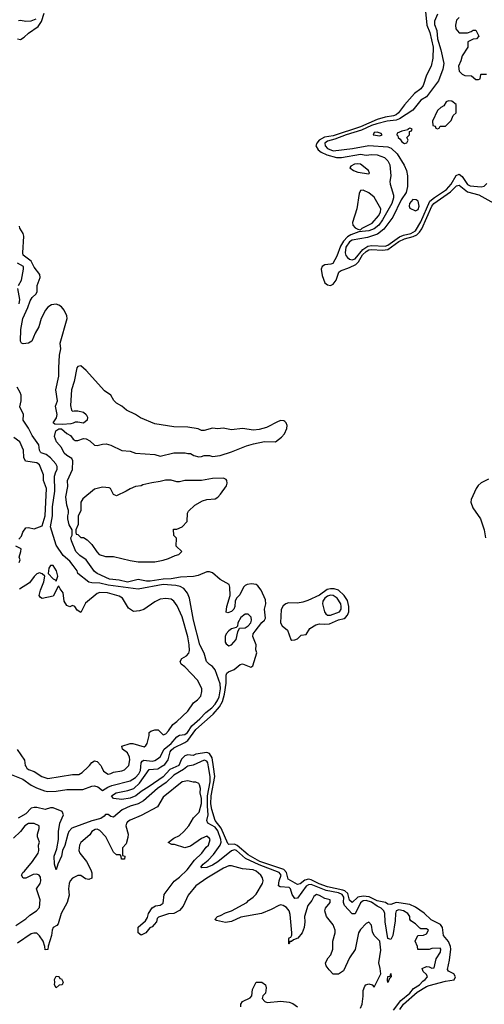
# Model space of a CAD drawing. Header units: inches. Extents: x 2710684 to 2828758, y 857022 to 965663.
# Tile 193 of 256: x 2720825 to 2724212, y 928269 to 935449. Entities that reach past the tile are written whole.
import ezdxf

# ---------------------------------------------------------------- set-up
doc = ezdxf.new("R2010")
doc.units = ezdxf.units.IN
doc.header["$MEASUREMENT"] = 0
doc.layers.add('C7922', color=7, linetype='Continuous')
doc.layers.add('C7923', color=7, linetype='Continuous')

msp = doc.modelspace()

# ---------------------------------------------------------------- linework, layer by layer
at = {"layer": 'C7922', "color": 4}
for points, elevation in [([(2720750, 929950.7), (2720847.3, 929910), (2720910, 929867.7), (2720948.5, 929848.5), (2721005.1, 929825.1), (2721030, 929820.4), (2721090, 929822.4), (2721170, 929834.9), (2721284.4, 929835.6), (2721350, 929860.5), (2721370, 929861.6), (2721393.7, 929853.7), (2721430, 929827.3), (2721468, 929852), (2721496.2, 929863.8), (2721630, 929897.6), (2721670, 929922.4), (2721694.3, 929950), (2721705.9, 929974.1), (2721707.7, 930000)], 8), ([(2722043.2, 930000), (2722019.4, 929980.6), (2721950, 929939.1), (2721893.4, 929886.6), (2721830, 929843.5), (2721727.7, 929752.3), (2721689, 929731), (2721630, 929712.6), (2721572.1, 929687.9), (2721510, 929634), (2721490, 929639), (2721470, 929654), (2721450, 929654), (2721440.4, 929639.6), (2721415.8, 929624.2), (2721350, 929607.6), (2721206.3, 929553.7), (2721184.4, 929530), (2721175.8, 929510), (2721154.3, 929425.7), (2721136.3, 929390), (2721130.4, 929349.6), (2721102, 929290), (2721090, 929249.2), (2721078, 929290), (2721077, 929350), (2721097, 929403), (2721107.6, 929470), (2721107.6, 929530), (2721116.9, 929590), (2721144.5, 929650), (2721135.1, 929675.1), (2721070, 929702.4), (2721050, 929702.4), (2721010, 929689.7), (2720950, 929704.7), (2720930, 929703.5), (2720910, 929698), (2720870, 929658.7), (2720813.1, 929626.9)], 8), ([(2720872, 930000), (2720878, 929990), (2720890, 929981), (2720930, 929966.8), (2720986, 929930), (2721030, 929916.3), (2721210, 929945.5), (2721255.5, 929944.5), (2721280.2, 929959.8), (2721323.3, 930000)], 12), ([(2721422.3, 930000), (2721437.3, 929970), (2721470, 929946.8), (2721490, 929951), (2721510, 929962.8), (2721569.3, 929970.7), (2721590, 929978.8), (2721611.2, 930000)], 12), ([(2721962.9, 930000), (2721919, 929981), (2721870, 929927.8), (2721770, 929856.9), (2721710, 929821.6), (2721670.6, 929790), (2721630, 929771.8), (2721570, 929761.6), (2721510, 929769.5), (2721495.3, 929790), (2721528, 929810), (2721613, 929827), (2721656.4, 929843.6), (2721698.9, 929881.1), (2721770, 929980.4), (2721832.8, 929987.2), (2721853.2, 930000)], 4), ([(2723550, 928225.5), (2723603.7, 928296.3), (2723670, 928349.1), (2723696.1, 928383.9), (2723739.5, 928410), (2723762.9, 928437.1), (2723782, 928450), (2723798, 928470), (2723790, 928486), (2723767.3, 928507.3), (2723758, 928530), (2723790, 928544.7), (2723810, 928542), (2723830, 928532), (2723846, 928534), (2723860.4, 928599.6), (2723893.2, 928650), (2723894, 928670), (2723890, 928678), (2723830, 928675.3), (2723811.1, 928668.9), (2723727.3, 928667.3), (2723726, 928690), (2723708, 928730), (2723728, 928770), (2723770, 928774), (2723790, 928782), (2723806, 928810), (2723790, 928818), (2723750, 928818), (2723743.1, 928823.1), (2723710, 928855.3), (2723676.4, 928876.4), (2723668.9, 928888.9), (2723668.7, 928910), (2723654, 928930), (2723624, 928950), (2723590, 928958.4), (2723568.4, 928950), (2723563.7, 928930), (2723563, 928877), (2723544.9, 928770), (2723530, 928742), (2723510, 928748.7), (2723489.7, 928870), (2723487.3, 928930), (2723479.5, 928950), (2723461.2, 928970), (2723430, 928985.1), (2723390, 929014), (2723350, 929026.4), (2723330, 929024), (2723310, 929009.4), (2723270, 928928.7), (2723250, 928928), (2723194, 928990), (2723186.6, 929010), (2723188.6, 929050), (2723176.4, 929070), (2723150, 929081.5), (2723059.5, 929099.5), (2722950, 929141.4), (2722930, 929141.1), (2722914.4, 929130), (2722850, 929042.7), (2722830, 929039.3), (2722811.5, 929070), (2722799.7, 929110), (2722790, 929120.5), (2722724.4, 929124.4), (2722712.5, 929132.5), (2722716.9, 929170), (2722731.1, 929210), (2722716.2, 929230), (2722570, 929285), (2722471.8, 929331.8), (2722405.2, 929390), (2722390, 929394.5), (2722370, 929388.3), (2722270, 929308.4), (2722230, 929283.1), (2722190, 929267.1), (2722150, 929264), (2722146.6, 929270), (2722162, 929290), (2722199.8, 929320.2), (2722238.9, 929361.1), (2722285.4, 929430), (2722293.1, 929450), (2722291.7, 929470), (2722270, 929534.7), (2722250, 929559.8), (2722197, 929590), (2722189.6, 929609.6), (2722198.2, 929650), (2722193.1, 929713.1), (2722195, 929790), (2722213.4, 929890), (2722214, 929930), (2722202.3, 930000)], 8), ([(2723597.1, 928230), (2723622.2, 928270), (2723721.6, 928358.4), (2723790, 928398.4), (2723810, 928405.6), (2723930, 928437), (2723991.9, 928448.1), (2724001.2, 928470), (2723989, 928490), (2723950, 928509.4), (2723943.5, 928523.5), (2723959.1, 928590), (2723967.2, 928670), (2723964.7, 928690), (2723950, 928726.6), (2723914, 928770), (2723907.8, 928830), (2723892, 928850), (2723825.8, 928885.8), (2723772.7, 928932.7), (2723710, 928978.3), (2723670, 928995.4), (2723590, 929009.8), (2723568.4, 929011.6), (2723530, 928996.9), (2723510, 928999.7), (2723490.7, 929010.7), (2723430, 929024), (2723371.7, 929051.7), (2723330, 929058.3), (2723290.9, 929049.1), (2723250, 929011.8), (2723230, 929029.2), (2723216.2, 929076.2), (2723195.7, 929095.7), (2723181.8, 929101.8), (2723070, 929126.3), (2723007.6, 929147.6), (2722950, 929177.1), (2722930, 929181.6), (2722904.8, 929175.2), (2722870, 929147.8), (2722850, 929142.9), (2722781.8, 929181.8), (2722770.9, 929230), (2722751.8, 929251.8), (2722574.7, 929310), (2722490, 929358.8), (2722410, 929428), (2722390, 929436.1), (2722350, 929434), (2722342, 929442), (2722292.8, 929552.8), (2722249.7, 929610), (2722224.7, 929690), (2722219.1, 929730), (2722221.2, 929790), (2722246.6, 929930), (2722236.9, 930000)], 4), ([(2723310, 928241), (2723320.9, 928270), (2723328.7, 928328.7), (2723328.7, 928370), (2723340.2, 928399.8), (2723349.1, 928410.9), (2723370, 928418), (2723394, 928410), (2723410, 928394), (2723457.4, 928490), (2723453.7, 928530), (2723443.7, 928570), (2723457.1, 928662.9), (2723450, 928728), (2723408, 928770), (2723396.4, 928796.4), (2723390, 928846), (2723370, 928868), (2723350, 928858), (2723310, 928815.3), (2723296, 928790), (2723270.7, 928669.3), (2723230, 928608), (2723186.4, 928513.6), (2723150, 928488.7), (2723110, 928488.7), (2723080.2, 928520.2), (2723059, 928550), (2723054, 928570), (2723072.9, 928607.1), (2723094, 928630), (2723109, 928670), (2723108.7, 928730), (2723124, 928790), (2723124, 928810), (2723110, 928848), (2723062, 928910), (2723048.7, 928950), (2723055.3, 928970), (2723088.7, 929010), (2723088, 929030), (2723050, 929041.2), (2723010, 929062.7), (2722990, 929069), (2722970, 929055.3), (2722954, 929026), (2722926, 928990), (2722901, 928910), (2722904.7, 928870), (2722898, 928830), (2722884.7, 928790), (2722852, 928750), (2722822, 928738), (2722806, 928726), (2722794, 928726), (2722790, 928708.7), (2722786, 928710), (2722787.3, 928747.3), (2722790, 928754), (2722802, 928758), (2722808, 928772), (2722808.7, 928790), (2722797.2, 928922.8), (2722789, 928950), (2722770, 928974), (2722746, 928990), (2722730, 928994), (2722714, 928990), (2722659.1, 928960.9), (2722588.1, 928931.9), (2722436.8, 928903.2), (2722370, 928872.7), (2722325.6, 928865.6), (2722260.4, 928880.4), (2722247.3, 928887.3), (2722266, 928910), (2722290, 928916), (2722324.8, 928935.2), (2722368, 928950), (2722482, 929010), (2722493.2, 929026.8), (2722528, 929050), (2722550, 929072), (2722594, 929150), (2722599, 929170), (2722594, 929190), (2722582, 929210), (2722550, 929239), (2722526, 929250), (2722450, 929256), (2722370, 929279), (2722350, 929279), (2722310, 929261.2), (2722190, 929189), (2722110, 929133.2), (2722054.4, 929065.6), (2722016.4, 928983.6), (2721990, 928953.2), (2721948.3, 928931.7), (2721910, 928929.5), (2721836.9, 928903.1), (2721826.4, 928893.6), (2721822, 928870), (2721806, 928850), (2721790, 928834), (2721774, 928826), (2721744.7, 928790), (2721710, 928774), (2721690, 928789), (2721690, 928832), (2721742, 928878), (2721757.2, 928902.8), (2721765.2, 928930), (2721790, 928971.3), (2721814, 928986), (2721850, 928991.3), (2721870, 929006), (2721879, 929070), (2721952.3, 929167.7), (2721990, 929196), (2722045.2, 929250), (2722099.5, 929320.5), (2722154, 929370), (2722185.2, 929414.8), (2722202, 929430), (2722213.2, 929470), (2722210, 929478), (2722190, 929495.3), (2722150, 929478), (2722070, 929422), (2722030, 929408.7), (2721953.6, 929433.6), (2721935.3, 929435.3), (2721908, 929448), (2721950, 929481), (2721990, 929500.7), (2722022.7, 929530), (2722057.2, 929570), (2722092.1, 929627.9), (2722132.3, 929670), (2722150, 929734), (2722151.5, 929770), (2722141.2, 929810), (2722143.1, 929843.1), (2722135.3, 929870), (2722130, 929878), (2722110, 929888), (2722090, 929888.7), (2722050, 929899.3), (2722008.7, 929891.3), (2721870, 929779), (2721830, 929709), (2721710, 929645.2), (2721630, 929612.7), (2721610, 929599), (2721602.8, 929590), (2721598.8, 929570), (2721614.8, 929510), (2721614.4, 929485.6), (2721602, 929438), (2721574, 929410), (2721574, 929354), (2721592, 929350), (2721590, 929328), (2721568.4, 929328.4), (2721566, 929350), (2721558, 929358), (2721530, 929358), (2721510, 929378), (2721452, 929490), (2721410, 929537.2), (2721390, 929545.2), (2721375.3, 929544.7), (2721351.3, 929530), (2721335.9, 929504.1), (2721270, 929448.7), (2721260.7, 929430), (2721257.3, 929390), (2721262.8, 929370), (2721311, 929310), (2721344.7, 929250), (2721351.6, 929228.4), (2721351.6, 929188.4), (2721330, 929178), (2721304.7, 929184.7), (2721270, 929208), (2721250, 929208), (2721210, 929188), (2721192, 929170), (2721184.7, 929150), (2721181, 929110), (2721185.4, 929065.4), (2721171, 929010), (2721128.3, 928931.7), (2721104.5, 928855.5), (2721096.3, 928843.7), (2721070, 928828), (2721061, 928810), (2721056, 928770), (2721031.6, 928691.6), (2721030.9, 928669.1), (2721010, 928666), (2721008.7, 928690), (2720995.3, 928730), (2720970, 928768.7), (2720950, 928788), (2720927.3, 928787.3), (2720910, 928782), (2720810, 928714)], 12), ([(2720796, 928844), (2720870, 928891.3), (2720900.2, 928919.8), (2720948, 928950), (2720970, 928974), (2720974, 929030), (2720948, 929110), (2720974, 929150), (2720979, 929170), (2720976.5, 929196.5), (2720968, 929210), (2720950, 929219), (2720924, 929216), (2720871.1, 929188.9), (2720850, 929188), (2720838, 929210), (2720848.9, 929231.1), (2720860.4, 929239.6), (2720919, 929310), (2720959, 929370), (2720964, 929390), (2720962, 929430), (2720968.7, 929450), (2720955.3, 929490), (2720955.3, 929510), (2720966, 929550), (2720966, 929570), (2720930, 929588), (2720890, 929588), (2720862, 929570), (2720831.1, 929528.9), (2720779.8, 929480.2)], 12), ([(2722438, 928250), (2722438, 928270), (2722448.7, 928290), (2722504.7, 928315.3), (2722518, 928330), (2722523.1, 928376.9), (2722548, 928430), (2722590, 928431.3), (2722618, 928410), (2722621, 928390), (2722616, 928350), (2722598, 928330), (2722592, 928310), (2722612, 928290), (2722630, 928281), (2722730, 928290.8), (2722790, 928284.7), (2722815.3, 928275.3), (2722850, 928251.3)], 12)]:
    msp.add_lwpolyline(points, dxfattribs=dict(at, elevation=elevation))
for points, elevation in [([(2721090, 928389), (2721078, 928410), (2721082, 928430), (2721078, 928450), (2721090, 928474), (2721107.3, 928472.7), (2721114, 928470), (2721118, 928458), (2721130, 928454), (2721142, 928430), (2721134, 928410), (2721112.7, 928407.3)], 12), ([(2723510, 928428), (2723505.2, 928445.2), (2723510, 928472), (2723526, 928474), (2723530, 928494), (2723532, 928470), (2723522, 928458)], 8)]:
    msp.add_lwpolyline(points, close=True, dxfattribs=dict(at, elevation=elevation))
at = {"layer": 'C7923', "color": 4}
for points, elevation in [([(2720810, 935310.8), (2720830, 935304.7), (2720858.6, 935321.4), (2720888.7, 935350), (2720959.4, 935400.6), (2720983.3, 935436.7), (2721002.5, 935497.5)], 4), ([(2720816, 935444), (2720830, 935446.4), (2720870, 935437.7), (2720910, 935440.2), (2720944.9, 935455.1)], 8), ([(2723782.2, 935510), (2723792.4, 935410), (2723815.9, 935355.9), (2723839.1, 935250), (2723836.9, 935170), (2723824.9, 935110), (2723790, 935043.7), (2723766.5, 934970), (2723750, 934944.7), (2723702, 934910), (2723630, 934829.6), (2723586.5, 934770), (2723570, 934756.1), (2723550, 934747.5), (2723490, 934737.7), (2723430, 934721.7), (2723310, 934667.9), (2723110, 934602.7), (2723047.1, 934592.9), (2723008.5, 934570), (2722990.3, 934550), (2722984.9, 934530), (2723000.3, 934500.3), (2723022.8, 934482.7), (2723064.2, 934464.2), (2723135.3, 934444.7), (2723170, 934444), (2723310, 934467.7), (2723350, 934462), (2723390, 934465.5), (2723430, 934463), (2723483.4, 934443.4), (2723510, 934419.1), (2723523.1, 934390), (2723530.6, 934310), (2723523.8, 934270), (2723525.5, 934250), (2723550.4, 934170), (2723550.4, 934150), (2723537, 934110), (2723470.4, 933990), (2723442, 933950), (2723410, 933924.7), (2723371.3, 933910), (2723296.8, 933903.2), (2723239.2, 933880.8), (2723214.6, 933865.4), (2723185.3, 933834.7), (2723162.8, 933797.2), (2723135.9, 933724.1), (2723107.7, 933672.3), (2723094, 933666), (2723050, 933662.6), (2723029.4, 933650.6), (2723023.2, 933630), (2723030, 933582.8), (2723050, 933530.5), (2723070, 933515.6), (2723090, 933511.8), (2723110, 933521.1), (2723132.8, 933550), (2723152.3, 933607.7), (2723163.2, 933616.8), (2723230, 933641.5), (2723274.7, 933665.3), (2723295.5, 933684.5), (2723324.8, 933735.2), (2723350, 933759.4), (2723370, 933770.1), (2723390, 933774.3), (2723470, 933767.8), (2723510, 933773.2), (2723590, 933832.3), (2723629.9, 933850.1), (2723692.7, 933867.3), (2723719.2, 933880.8), (2723739.5, 933900.5), (2723755.6, 933924.4), (2723830, 934088.5), (2723845.3, 934110), (2723965.3, 934194.7), (2724010, 934238.3), (2724030, 934241.7), (2724090, 934195), (2724171.6, 934171.6), (2724325.9, 934085.9)], 4), ([(2723871, 935490), (2723850, 935438), (2723850, 935414), (2723865.3, 935370), (2723872, 935310), (2723895.3, 935230), (2723916.4, 935130), (2723910.3, 935089.7), (2723877.5, 935002.5), (2723790, 934886), (2723750, 934862.7), (2723690.2, 934789.8), (2723594.7, 934725.3), (2723570, 934717.8), (2723502.8, 934710), (2723429.7, 934689.7), (2723390, 934676.8), (2723316.7, 934643.3), (2723206, 934610), (2723122.7, 934577.3), (2723070, 934564.4), (2723050.4, 934550), (2723051.8, 934530), (2723068.7, 934510), (2723110, 934493.6), (2723250.7, 934509.3), (2723370, 934531.7), (2723510, 934522.4), (2723532.8, 934512.7), (2723576.3, 934470), (2723628.1, 934388.1), (2723644.9, 934350), (2723652.7, 934310), (2723652.4, 934232.4), (2723648.4, 934210), (2723641.3, 934190), (2723605.1, 934134.9), (2723544.9, 934010), (2723479.4, 933920.6), (2723433.9, 933886.1), (2723360.2, 933859.8), (2723250, 933841.4), (2723229, 933830), (2723203.2, 933790), (2723198.7, 933750), (2723203.1, 933730), (2723214.4, 933714.4), (2723230, 933703.1), (2723250, 933698.9), (2723270, 933705.2), (2723326.1, 933773.9), (2723362.1, 933797.9), (2723390, 933803.8), (2723490, 933797.5), (2723510, 933805.8), (2723594.4, 933865.6), (2723622.4, 933877.6), (2723675.6, 933890), (2723709.7, 933910), (2723750, 933974.4), (2723815, 934125), (2723847.9, 934152.1), (2723936.8, 934210), (2723970.9, 934250), (2724007.5, 934312.5), (2724030, 934322.4), (2724050, 934306), (2724090, 934246.7), (2724110, 934237.1), (2724190, 934230.7), (2724210, 934234.8), (2724230, 934254)], 8), ([(2724030, 935466), (2724010, 935446), (2724002, 935410), (2724003.6, 935383.6), (2724030, 935354), (2724090, 935354), (2724116.4, 935363.6), (2724130, 935374), (2724150, 935374), (2724172, 935330), (2724154, 935310), (2724130, 935308), (2724092.7, 935287.3), (2724092, 935250), (2724050, 935186), (2724042, 935150), (2724024.7, 935110), (2724030, 935074), (2724051.1, 935051.1), (2724070, 935042), (2724119.6, 935039.6), (2724150, 935014), (2724170, 935014), (2724182, 935018), (2724186, 935050), (2724190, 935052), (2724227.3, 935052.7)], 12), ([(2721853.2, 930000), (2721882, 930018), (2721907.3, 930052.7), (2721921.1, 930110), (2721930, 930121.3), (2721950, 930138.3), (2722030, 930178), (2722050, 930193.4), (2722108.1, 930271.9), (2722235.8, 930384.2), (2722282.1, 930437.9), (2722302.5, 930477.5), (2722318.9, 930530), (2722331, 930611), (2722329.7, 930670.3), (2722335.9, 930684.1), (2722346.6, 930693.4), (2722389.3, 930710), (2722432.5, 930747.5), (2722450, 930751.3), (2722510, 930728), (2722524, 930736), (2722553.2, 930833.2), (2722547.3, 930852.7), (2722548.7, 930890), (2722523.6, 930950), (2722528, 930970), (2722540.5, 930990), (2722590, 931054), (2722609.2, 931070), (2722616, 931084), (2722609.4, 931150), (2722619, 931190), (2722618, 931218), (2722585.1, 931290), (2722560.8, 931320.8), (2722549.6, 931329.6), (2722514.9, 931334.9), (2722482.8, 931330), (2722470, 931324.2), (2722457, 931310), (2722430, 931255.1), (2722404.9, 931230), (2722397, 931210), (2722394.6, 931170), (2722385.5, 931150), (2722370, 931132.3), (2722342.7, 931122.7), (2722329.4, 931129.4), (2722334.7, 931170), (2722359.5, 931250), (2722356.9, 931310), (2722351.8, 931330), (2722287.2, 931367.2), (2722230, 931416.3), (2722210, 931423.6), (2722190, 931423.6), (2722125.1, 931394.9), (2722091.9, 931388.1), (2721996.9, 931383.1), (2721930, 931370.8), (2721870, 931369), (2721775.3, 931355.3), (2721750, 931355.6), (2721690, 931366.9), (2721610, 931347.7), (2721550, 931361), (2721479, 931370), (2721389, 931410), (2721370, 931425.2), (2721310, 931509.2), (2721262.9, 931542.9), (2721234, 931570), (2721202, 931650), (2721198, 931670), (2721208, 931690), (2721208, 931730), (2721186.3, 931766.3), (2721177.2, 931810), (2721175.3, 931830), (2721182, 931850), (2721182, 931870), (2721168.9, 931908.9), (2721162.7, 931970), (2721175.1, 932044.9), (2721172.7, 932090), (2721211.3, 932170), (2721212.7, 932232.7), (2721205.2, 932250), (2721169, 932270), (2721150, 932289), (2721129.3, 932329.3), (2721094, 932370), (2721078, 932410), (2721088, 932450), (2721110, 932466), (2721130, 932466), (2721170, 932430.6), (2721195.8, 932415.8), (2721214.8, 932390), (2721230, 932381.6), (2721250, 932380.4), (2721290, 932394.4), (2721310, 932392.4), (2721337.2, 932377.2), (2721370, 932347.7), (2721390, 932344.9), (2721430, 932354.9), (2721456.1, 932356.1), (2721490, 932345.5), (2721570, 932308), (2721630, 932302), (2721670, 932287.7), (2721810, 932278.8), (2721850, 932267.3), (2721950, 932290.8), (2722031.3, 932291.3), (2722050, 932284.7), (2722070, 932284.7), (2722094, 932270), (2722130, 932261), (2722150, 932262.8), (2722170, 932271.3), (2722210, 932270.8), (2722230, 932264), (2722286, 932270), (2722370, 932297.3), (2722478, 932342), (2722530, 932356.3), (2722610, 932374), (2722690, 932371.3), (2722734.8, 932405.2), (2722755.3, 932430), (2722772.5, 932467.5), (2722774, 932490), (2722768.7, 932510), (2722758.6, 932518.6), (2722750, 932524), (2722730, 932525.2), (2722710, 932519.5), (2722624, 932476), (2722570, 932459.6), (2722530, 932456.9), (2722450, 932467.6), (2722370, 932458), (2722309.2, 932470.8), (2722270, 932466), (2722230, 932469.3), (2722170, 932452.7), (2722150, 932454), (2722126.3, 932466.3), (2722050, 932478.5), (2721950, 932481.4), (2721810, 932501), (2721705.6, 932545.6), (2721670, 932571), (2721602.7, 932602.7), (2721570, 932631.5), (2721530, 932653.6), (2721511.9, 932671.9), (2721489.6, 932710), (2721442.6, 932742.6), (2721310, 932891.5), (2721270, 932926), (2721250, 932919), (2721242.8, 932910), (2721222.4, 932810), (2721203.8, 932750), (2721194.8, 932634.8), (2721202, 932602), (2721210, 932594), (2721222, 932598), (2721250, 932596), (2721290, 932586), (2721310, 932571), (2721318.8, 932550), (2721316, 932530), (2721290, 932506), (2721250, 932515.3), (2721230, 932515.3), (2721214, 932506), (2721196.8, 932503.2), (2721138, 932498), (2721080.4, 932500.4), (2721068.7, 932510), (2721093.6, 932546.4), (2721099, 932570), (2721087, 932630), (2721100.7, 932670), (2721089.4, 932750), (2721111.4, 932848.6), (2721109.5, 932910.5), (2721116.1, 933003.9), (2721124.2, 933050), (2721120.5, 933090), (2721170.9, 933270), (2721168.4, 933290), (2721150, 933331.6), (2721130, 933355.4), (2721110, 933368), (2721090, 933373.7), (2721056, 933370), (2721030, 933353.3), (2721012.7, 933330), (2720982.4, 933270), (2720964.4, 933210), (2720937.4, 933162.6), (2720914.2, 933105.8), (2720890, 933089.3), (2720850, 933085.2), (2720838, 933090), (2720830, 933106), (2720832.7, 933190), (2720847.3, 933270), (2720885.7, 933350), (2720901, 933399), (2720917.2, 933422.8), (2720944.2, 933450), (2720953.1, 933466.9), (2720951.5, 933510), (2720974.7, 933570), (2720971.9, 933591.9), (2720930, 933644.5), (2720908.6, 933688.6), (2720851.3, 933731.3), (2720847.4, 933750), (2720855.3, 933870), (2720850.7, 933890.7), (2720826.4, 933930), (2720824.1, 933944.1)], 4), ([(2720816, 933510), (2720838, 933550), (2720852.7, 933630), (2720852.7, 933650), (2720810, 933674.5)], 8), ([(2720822, 933378), (2720826.6, 933410), (2720812, 933490)], 8), ([(2721707.7, 930000), (2721709.7, 930030.3), (2721717.2, 930042.8), (2721730, 930050.4), (2721790, 930042), (2721810, 930046.7), (2721830, 930058.4), (2721850, 930074), (2721878, 930130), (2721930, 930170.3), (2721970, 930218.9), (2721990, 930231.7), (2722030, 930237), (2722049.5, 930250), (2722080.3, 930299.7), (2722138.7, 930350), (2722182.8, 930397.2), (2722225.6, 930430), (2722250, 930458.4), (2722270, 930488.2), (2722278.2, 930510), (2722289.7, 930570), (2722285.7, 930605.7), (2722250, 930708), (2722231.8, 930731.8), (2722207.6, 930747.6), (2722187.8, 930767.8), (2722169.6, 930830), (2722137.4, 930890), (2722091.3, 931070), (2722062, 931230), (2722047.5, 931267.5), (2722022, 931302), (2721995.6, 931315.6), (2721964.2, 931324.2), (2721870.9, 931330.9), (2721690, 931295.1), (2721470, 931325.8), (2721410, 931340.4), (2721350, 931342.4), (2721330, 931347.3), (2721249.5, 931409.5), (2721243.7, 931430), (2721214.5, 931470), (2721190, 931499.5), (2721141.7, 931541.7), (2721090, 931616), (2721048.7, 931750), (2721063.9, 931830), (2721064, 931896), (2721080.5, 932010), (2721079.6, 932120.4), (2721087.6, 932152.4), (2721097.2, 932170), (2721097.2, 932190), (2721089.2, 932210), (2721050, 932255.1), (2721018.9, 932278.9), (2720982, 932290), (2720976.5, 932296.5), (2720969, 932310), (2720965.2, 932350), (2720917.2, 932417.2), (2720889.3, 932470), (2720849.5, 932529.5), (2720852.3, 932570), (2720826.8, 932626.8), (2720834.7, 932670), (2720834.7, 932710), (2720829.5, 932730), (2720807.3, 932770)], 8), ([(2720819.3, 931660.7), (2720838, 931682), (2720846.9, 931713.1), (2720870, 931742.8), (2720890, 931746.8), (2720930, 931736), (2720990, 931758), (2721011.2, 931830), (2721019.7, 932030), (2720999.5, 932090), (2720998, 932130), (2720970, 932204), (2720950, 932217), (2720868.7, 932230), (2720855.5, 932255.5), (2720852.7, 932310), (2720826, 932370), (2720782.6, 932402.6)], 12), ([(2724242.6, 932097.4), (2724190, 932072), (2724167.6, 932052.4), (2724153.8, 932030), (2724116.1, 931950), (2724113.8, 931930), (2724127.8, 931890), (2724183.6, 931810), (2724210.2, 931730.2), (2724219.7, 931670)], 4), ([(2720822, 931490), (2720828, 931510), (2720822, 931530), (2720834, 931570), (2720835.3, 931590), (2720798, 931610)], 12), ([(2721611.2, 930000), (2721621.2, 930010), (2721629.1, 930050.9), (2721626, 930070), (2721610, 930102), (2721575.3, 930130), (2721569, 930151), (2721630, 930170.8), (2721650, 930170.8), (2721732.7, 930147.3), (2721744.7, 930155.3), (2721754, 930170), (2721768, 930230), (2721768, 930250), (2721780.2, 930259.8), (2721810, 930271.3), (2721834, 930270), (2721870, 930234), (2721890, 930242), (2721910, 930262), (2721942, 930310), (2721970, 930330.8), (2722050, 930406), (2722092.5, 930467.5), (2722122, 930490), (2722144.7, 930515.3), (2722154, 930550), (2722154, 930570), (2722124, 930630), (2722028.7, 930730), (2722002, 930750), (2721995.3, 930770), (2722008, 930790), (2722042, 930810), (2722059, 930830), (2722062.7, 930850), (2722060.9, 930890), (2722050, 930948), (2722010, 931095.3), (2721973.8, 931173.8), (2721950, 931208.7), (2721930, 931224), (2721890, 931229.2), (2721850, 931224), (2721810, 931204), (2721730, 931149.2), (2721699, 931139), (2721654, 931134), (2721618, 931158), (2721574, 931230), (2721550, 931245.2), (2721466, 931270), (2721410, 931272.3), (2721390, 931264), (2721304.9, 931195.1), (2721270, 931126), (2721244, 931144), (2721226, 931170), (2721210, 931178), (2721190, 931168), (2721170, 931178), (2721149.4, 931209.4), (2721142, 931270), (2721119, 931299), (2721110, 931318), (2721104.7, 931315.3), (2721070, 931245.2), (2720990, 931229), (2720976.4, 931236.4), (2720968, 931250), (2720978, 931290), (2721002, 931350), (2721008, 931390), (2720990, 931408), (2720970, 931415.3), (2720950, 931408), (2720930, 931388), (2720897.3, 931342.7), (2720824.7, 931295.3)], 12), ([(2720806.4, 930126.4), (2720861, 930050), (2720866, 930010), (2720872, 930000)], 12), ([(2722236.9, 930000), (2722227.4, 930067.4), (2722210, 930098), (2722190, 930105.7), (2722110, 930092.7), (2722090, 930083.7), (2722050, 930087), (2722030, 930082), (2722003.6, 930056.4), (2721986, 930010), (2721962.9, 930000)], 4), ([(2721323.3, 930000), (2721334, 930010), (2721350, 930031), (2721370, 930044.7), (2721390, 930038.8), (2721417.3, 930010), (2721422.3, 930000)], 12), ([(2722202.3, 930000), (2722197.2, 930030), (2722190, 930042.9), (2722170, 930049.7), (2722090, 930013.3), (2722050, 930005.6), (2722043.2, 930000)], 8)]:
    msp.add_lwpolyline(points, dxfattribs=dict(at, elevation=elevation))
for points, elevation in [([(2723950, 934858), (2723934, 934850), (2723918, 934822), (2723894, 934810), (2723870, 934786), (2723834, 934710), (2723838, 934678), (2723852.7, 934672.7), (2723858, 934658), (2723870, 934654), (2723882, 934658), (2723890, 934674), (2723930, 934674), (2723970, 934714), (2723986, 934750), (2724006, 934770), (2724006, 934830), (2723976.4, 934856.4)], 12), ([(2723670, 934658), (2723654, 934650), (2723654, 934646), (2723610, 934635.3), (2723578, 934622), (2723574, 934610), (2723582, 934602), (2723584.7, 934590), (2723598, 934578), (2723610, 934558), (2723630, 934546.8), (2723648.4, 934551.6), (2723658, 934570), (2723648, 934590), (2723666, 934610), (2723666, 934634), (2723682, 934638), (2723686, 934650), (2723676.4, 934656.4)], 12), ([(2723430, 934628), (2723410, 934626), (2723402, 934610), (2723450, 934602.8), (2723468, 934610), (2723459, 934619)], 12), ([(2723290, 934399.3), (2723264.9, 934395.1), (2723238, 934382), (2723231.3, 934370), (2723258, 934350), (2723290, 934336.3), (2723370, 934324.7), (2723375.3, 934330), (2723368, 934350), (2723310, 934396)], 4), ([(2723330, 934205.2), (2723310, 934204), (2723298.8, 934181.2), (2723282.8, 934070), (2723252, 933970), (2723253, 933950), (2723270, 933930.6), (2723290, 933921), (2723310, 933918), (2723322, 933930), (2723394.7, 933965.3), (2723441.5, 934018.5), (2723454.8, 934045.2), (2723458, 934070), (2723410, 934155.1), (2723370, 934186)], 4), ([(2723690, 934138), (2723666, 934110), (2723664.7, 934090), (2723670, 934074), (2723710, 934056), (2723730, 934066), (2723737.2, 934090), (2723730, 934126), (2723716.4, 934136.4)], 12), ([(2722310, 932105.6), (2722230, 932103.9), (2722150, 932087.6), (2722030, 932087.6), (2721990, 932078.9), (2721970, 932079.7), (2721930, 932091), (2721889, 932091), (2721850, 932080.5), (2721787.5, 932072.5), (2721723.6, 932056.4), (2721710, 932049), (2721670, 932044), (2721630, 932029), (2721602, 932010), (2721530, 931978), (2721510, 931986), (2721488, 932030), (2721476.5, 932036.5), (2721430, 932041.2), (2721370, 932025.2), (2721285.4, 931954.6), (2721272, 931930), (2721271.3, 931870), (2721251.6, 931828.4), (2721251.3, 931768.7), (2721234, 931730), (2721234, 931710), (2721238, 931698), (2721250, 931694), (2721270, 931674), (2721290, 931672), (2721316.9, 931656.9), (2721350, 931622), (2721387.5, 931567.5), (2721404.7, 931550), (2721450, 931534.8), (2721510, 931534.8), (2721630, 931504.9), (2721690, 931496.3), (2721810, 931496.3), (2721870, 931508.2), (2721910, 931518.8), (2721958, 931542), (2721986, 931550), (2722006, 931570), (2721966, 931610), (2721967.3, 931667.3), (2721948.9, 931688.9), (2721947.3, 931732.7), (2721970, 931734), (2722010, 931752), (2722046, 931790), (2722048, 931850), (2722054.6, 931865.4), (2722102, 931910), (2722158.9, 931941.1), (2722190, 931950.5), (2722250, 931956.3), (2722270, 931967.7), (2722290, 931988), (2722332.6, 932050), (2722337.4, 932070), (2722335.1, 932090), (2722330, 932096.2)], 4), ([(2721070, 931468), (2721050, 931468), (2721038, 931450), (2721032, 931410), (2721070, 931372), (2721084.7, 931364.7), (2721090, 931354), (2721104, 931390), (2721092.7, 931430)], 12), ([(2723090, 931299.3), (2723067.2, 931292.8), (2723010, 931253.5), (2722926.6, 931213.4), (2722890, 931200.7), (2722850, 931195.1), (2722784.1, 931195.9), (2722766, 931190), (2722746.2, 931173.8), (2722731.1, 931148.9), (2722726, 931050), (2722738, 931030), (2722777.1, 930997.1), (2722800.7, 930930), (2722810, 930923.8), (2722830, 930926), (2722850, 930934.8), (2722878, 930962), (2722914, 930966), (2722939.3, 931010), (2722983.3, 931036.7), (2723010, 931042.4), (2723050, 931040.3), (2723084.7, 931044.7), (2723150, 931071.6), (2723190, 931082), (2723200.7, 931090), (2723213.7, 931106.3), (2723224, 931130), (2723224.4, 931170), (2723214.6, 931214.6), (2723190.7, 931250.7), (2723148.8, 931288.8), (2723118.4, 931298.4)], 4), ([(2723090, 931253.5), (2723070, 931245.4), (2723050.4, 931230), (2723035.8, 931210), (2723032.2, 931190), (2723048, 931130), (2723056.1, 931116.1), (2723070, 931106.7), (2723090, 931105.7), (2723156.2, 931130), (2723168.2, 931150), (2723169.7, 931170), (2723166.6, 931190), (2723140.5, 931230), (2723110.7, 931250.7)], 8), ([(2722490, 931114), (2722470, 931113.2), (2722436, 931090), (2722416, 931050), (2722412.7, 931027.3), (2722403.6, 931016.4), (2722370, 931006), (2722350, 930992.3), (2722330.7, 930970), (2722322, 930950), (2722324, 930910), (2722330, 930898), (2722350, 930882), (2722370, 930891), (2722403.7, 930930), (2722415.5, 930984.5), (2722427.3, 931012.7), (2722470, 931014.8), (2722490, 931027.7), (2722509.2, 931050), (2722514.5, 931070), (2722511.8, 931091.8)], 8)]:
    msp.add_lwpolyline(points, close=True, dxfattribs=dict(at, elevation=elevation))

doc.saveas('drawing.dxf')
